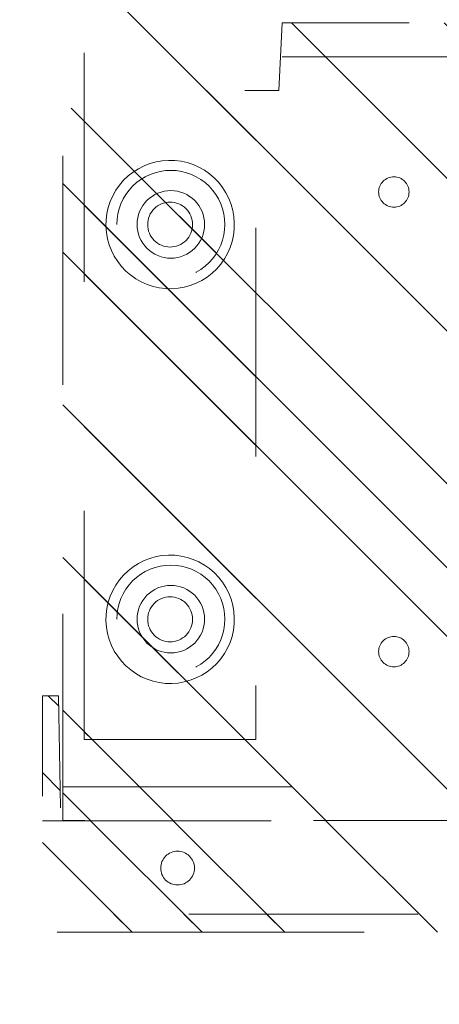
# Model space of a CAD drawing. Header units: inches. Extents: x -407.5 to -311.5, y -87.6 to -3.7.
# Tile 3 of 42: x -368.5 to -366.1, y -73 to -67.3. Entities that reach past the tile are written whole.
import ezdxf

# ---------------------------------------------------------------- set-up
doc = ezdxf.new("R2010")
doc.units = ezdxf.units.IN
doc.header["$LTSCALE"] = 32
doc.header["$MEASUREMENT"] = 0
doc.linetypes.add('Dash Style-1', pattern=[0.083328, 0.041656, -0.041672])
for name, color, linetype, lineweight in [('DashLineFill', 7, 'Dash Style-1', 13), ('Drawing', 7, 'Continuous', 18), ('None', 7, 'Continuous', 18), ('SolidLine', 7, 'Continuous', 15)]:
    doc.layers.add(name, color=color, linetype=linetype, lineweight=lineweight)
pattern_1 = [(45, (0, 0), (-1.61302, 1.93572), []), (45, (-1.0608, 1.0608), (-0.472346, 0.416761), [])]

# ---------------------------------------------------------------- blocks, each defined once
blk = doc.blocks.new('1BRPT9-Bracket (2D)')
at = {"layer": 'DashLineFill', "linetype": 'Continuous', "lineweight": 13}
h = blk.add_hatch(dxfattribs=at)
h.set_pattern_fill('Steel', color=253, style=0, pattern_type=2)
h.set_pattern_definition(pattern_1)
edge = h.paths.add_edge_path()
edge.add_arc((1.6779, -8.4882), 0.252, 270, 360)
edge.add_line((1.9299, -8.4882), (1.9299, -7.4803))
edge.add_line((1.9299, -7.4803), (2.3236, -7.4803))
edge.add_line((2.3236, -7.4803), (2.3236, 7.4611))
edge.add_line((2.3236, 7.4611), (1.9299, 7.4803))
edge.add_line((1.9299, 7.4803), (1.9299, 8.4882))
edge.add_arc((1.6779, 8.4882), 0.252, 360, 450)
edge.add_line((1.6779, 8.7402), (-2.3221, 8.7402))
edge.add_line((-2.3221, 8.7402), (-2.3221, -8.7402))
edge.add_line((-2.3221, -8.7402), (1.6779, -8.7402))
h = blk.add_hatch(dxfattribs=at)
h.set_pattern_fill('Steel', color=253, style=0, pattern_type=2)
h.set_pattern_definition(pattern_1)
h.paths.add_polyline_path([(-1.1488, 8.4252), (-1.118, 8.4237), (-1.0874, 8.4191), (-1.0574, 8.4116), (-1.0283, 8.4012), (-1.0004, 8.388), (-0.9739, 8.3721), (-0.949, 8.3537), (-0.9261, 8.3329), (-0.9054, 8.31), (-0.887, 8.2852), (-0.8711, 8.2587), (-0.8579, 8.2308), (-0.8474, 8.2017), (-0.8399, 8.1717), (-0.8354, 8.1411), (-0.8339, 8.1102), (-0.8354, 8.0794), (-0.8399, 8.0488), (-0.8474, 8.0188), (-0.8579, 7.9897), (-0.8711, 7.9618), (-0.887, 7.9353), (-0.9054, 7.9104), (-0.9261, 7.8875), (-0.949, 7.8668), (-0.9739, 7.8484), (-1.0004, 7.8325), (-1.0283, 7.8193), (-1.0574, 7.8088), (-1.0874, 7.8013), (-1.118, 7.7968), (-1.1488, 7.7953), (-1.1797, 7.7968), (-1.2103, 7.8013), (-1.2403, 7.8088), (-1.2694, 7.8193), (-1.2973, 7.8325), (-1.3238, 7.8484), (-1.3486, 7.8668), (-1.3716, 7.8875), (-1.3923, 7.9104), (-1.4107, 7.9353), (-1.4266, 7.9618), (-1.4398, 7.9897), (-1.4502, 8.0188), (-1.4577, 8.0488), (-1.4623, 8.0794), (-1.4638, 8.1102), (-1.4623, 8.1411), (-1.4577, 8.1717), (-1.4502, 8.2017), (-1.4398, 8.2308), (-1.4266, 8.2587), (-1.4107, 8.2852), (-1.3923, 8.31), (-1.3716, 8.3329), (-1.3486, 8.3537), (-1.3238, 8.3721), (-1.2973, 8.388), (-1.2694, 8.4012), (-1.2403, 8.4116), (-1.2103, 8.4191), (-1.1797, 8.4237)])
h = blk.add_hatch(dxfattribs=at)
h.set_pattern_fill('Steel', color=253, style=0, pattern_type=2)
h.set_pattern_definition(pattern_1)
h.paths.add_polyline_path([(1.1504, 8.4252), (1.1812, 8.4237), (1.2118, 8.4191), (1.2418, 8.4116), (1.2709, 8.4012), (1.2988, 8.388), (1.3254, 8.3721), (1.3502, 8.3537), (1.3731, 8.3329), (1.3938, 8.31), (1.4123, 8.2852), (1.4281, 8.2587), (1.4414, 8.2308), (1.4518, 8.2017), (1.4593, 8.1717), (1.4638, 8.1411), (1.4653, 8.1102), (1.4638, 8.0794), (1.4593, 8.0488), (1.4518, 8.0188), (1.4414, 7.9897), (1.4281, 7.9618), (1.4123, 7.9353), (1.3938, 7.9104), (1.3731, 7.8875), (1.3502, 7.8668), (1.3254, 7.8484), (1.2988, 7.8325), (1.2709, 7.8193), (1.2418, 7.8088), (1.2118, 7.8013), (1.1812, 7.7968), (1.1504, 7.7953), (1.1195, 7.7968), (1.0889, 7.8013), (1.0589, 7.8088), (1.0298, 7.8193), (1.0019, 7.8325), (0.9754, 7.8484), (0.9506, 7.8668), (0.9277, 7.8875), (0.9069, 7.9104), (0.8885, 7.9353), (0.8726, 7.9618), (0.8594, 7.9897), (0.849, 8.0188), (0.8415, 8.0488), (0.8369, 8.0794), (0.8354, 8.1102), (0.8369, 8.1411), (0.8415, 8.1717), (0.849, 8.2017), (0.8594, 8.2308), (0.8726, 8.2587), (0.8885, 8.2852), (0.9069, 8.31), (0.9277, 8.3329), (0.9506, 8.3537), (0.9754, 8.3721), (1.0019, 8.388), (1.0298, 8.4012), (1.0589, 8.4116), (1.0889, 8.4191), (1.1195, 8.4237)])
h = blk.add_hatch(dxfattribs=at)
h.set_pattern_fill('Steel', color=253, style=0, pattern_type=2)
h.set_pattern_definition(pattern_1)
h.paths.add_polyline_path([(-1.1488, 8.3071), (-1.1295, 8.3061), (-1.1104, 8.3033), (-1.0917, 8.2986), (-1.0735, 8.2921), (-1.056, 8.2838), (-1.0395, 8.2739), (-1.024, 8.2624), (-1.0096, 8.2494), (-0.9967, 8.2351), (-0.9852, 8.2196), (-0.9752, 8.203), (-0.967, 8.1856), (-0.9605, 8.1674), (-0.9558, 8.1486), (-0.9529, 8.1295), (-0.952, 8.1102), (-0.9529, 8.0909), (-0.9558, 8.0718), (-0.9605, 8.0531), (-0.967, 8.0349), (-0.9752, 8.0174), (-0.9852, 8.0009), (-0.9967, 7.9854), (-1.0096, 7.971), (-1.024, 7.9581), (-1.0395, 7.9466), (-1.056, 7.9366), (-1.0735, 7.9284), (-1.0917, 7.9219), (-1.1104, 7.9172), (-1.1295, 7.9143), (-1.1488, 7.9134), (-1.1681, 7.9143), (-1.1872, 7.9172), (-1.206, 7.9219), (-1.2242, 7.9284), (-1.2416, 7.9366), (-1.2582, 7.9466), (-1.2737, 7.9581), (-1.288, 7.971), (-1.301, 7.9854), (-1.3125, 8.0009), (-1.3224, 8.0174), (-1.3307, 8.0349), (-1.3372, 8.0531), (-1.3419, 8.0718), (-1.3447, 8.0909), (-1.3457, 8.1102), (-1.3447, 8.1295), (-1.3419, 8.1486), (-1.3372, 8.1674), (-1.3307, 8.1856), (-1.3224, 8.203), (-1.3125, 8.2196), (-1.301, 8.2351), (-1.288, 8.2494), (-1.2737, 8.2624), (-1.2582, 8.2739), (-1.2416, 8.2838), (-1.2242, 8.2921), (-1.206, 8.2986), (-1.1872, 8.3033), (-1.1681, 8.3061)])
h = blk.add_hatch(dxfattribs=at)
h.set_pattern_fill('Steel', color=253, style=0, pattern_type=2)
h.set_pattern_definition(pattern_1)
h.paths.add_polyline_path([(1.1504, 8.3071), (1.1697, 8.3061), (1.1888, 8.3033), (1.2075, 8.2986), (1.2257, 8.2921), (1.2432, 8.2838), (1.2597, 8.2739), (1.2753, 8.2624), (1.2896, 8.2494), (1.3025, 8.2351), (1.314, 8.2196), (1.324, 8.203), (1.3322, 8.1856), (1.3387, 8.1674), (1.3434, 8.1486), (1.3463, 8.1295), (1.3472, 8.1102), (1.3463, 8.0909), (1.3434, 8.0718), (1.3387, 8.0531), (1.3322, 8.0349), (1.324, 8.0174), (1.314, 8.0009), (1.3025, 7.9854), (1.2896, 7.971), (1.2753, 7.9581), (1.2597, 7.9466), (1.2432, 7.9366), (1.2257, 7.9284), (1.2075, 7.9219), (1.1888, 7.9172), (1.1697, 7.9143), (1.1504, 7.9134), (1.1311, 7.9143), (1.112, 7.9172), (1.0932, 7.9219), (1.075, 7.9284), (1.0576, 7.9366), (1.041, 7.9466), (1.0255, 7.9581), (1.0112, 7.971), (0.9982, 7.9854), (0.9867, 8.0009), (0.9768, 8.0174), (0.9685, 8.0349), (0.962, 8.0531), (0.9573, 8.0718), (0.9545, 8.0909), (0.9535, 8.1102), (0.9545, 8.1295), (0.9573, 8.1486), (0.962, 8.1674), (0.9685, 8.1856), (0.9768, 8.203), (0.9867, 8.2196), (0.9982, 8.2351), (1.0112, 8.2494), (1.0255, 8.2624), (1.041, 8.2739), (1.0576, 8.2838), (1.075, 8.2921), (1.0932, 8.2986), (1.112, 8.3033), (1.1311, 8.3061)])
h = blk.add_hatch(dxfattribs=at)
h.set_pattern_fill('Steel', color=253, style=0, pattern_type=2)
h.set_pattern_definition(pattern_1)
h.paths.add_polyline_path([(-1.3378, 6.8996), (-1.3291, 6.8992), (-1.3205, 6.8979), (-1.3121, 6.8958), (-1.3039, 6.8929), (-1.2961, 6.8891), (-1.2886, 6.8847), (-1.2816, 6.8795), (-1.2752, 6.8737), (-1.2693, 6.8672), (-1.2642, 6.8602), (-1.2597, 6.8528), (-1.256, 6.8449), (-1.253, 6.8367), (-1.2509, 6.8283), (-1.2497, 6.8197), (-1.2492, 6.811), (-1.2497, 6.8023), (-1.2509, 6.7937), (-1.253, 6.7853), (-1.256, 6.7771), (-1.2597, 6.7693), (-1.2642, 6.7618), (-1.2693, 6.7548), (-1.2752, 6.7484), (-1.2816, 6.7425), (-1.2886, 6.7374), (-1.2961, 6.7329), (-1.3039, 6.7292), (-1.3121, 6.7263), (-1.3205, 6.7241), (-1.3291, 6.7229), (-1.3378, 6.7224), (-1.3465, 6.7229), (-1.3551, 6.7241), (-1.3635, 6.7263), (-1.3717, 6.7292), (-1.3796, 6.7329), (-1.387, 6.7374), (-1.394, 6.7425), (-1.4005, 6.7484), (-1.4063, 6.7548), (-1.4115, 6.7618), (-1.4159, 6.7693), (-1.4197, 6.7771), (-1.4226, 6.7853), (-1.4247, 6.7937), (-1.426, 6.8023), (-1.4264, 6.811), (-1.426, 6.8197), (-1.4247, 6.8283), (-1.4226, 6.8367), (-1.4197, 6.8449), (-1.4159, 6.8528), (-1.4115, 6.8602), (-1.4063, 6.8672), (-1.4005, 6.8737), (-1.394, 6.8795), (-1.387, 6.8847), (-1.3796, 6.8891), (-1.3717, 6.8929), (-1.3635, 6.8958), (-1.3551, 6.8979), (-1.3465, 6.8992)])
h = blk.add_hatch(dxfattribs=at)
h.set_pattern_fill('Steel', color=253, style=0, pattern_type=2)
h.set_pattern_definition(pattern_1)
h.paths.add_polyline_path([(1.3393, 6.8996), (1.348, 6.8992), (1.3566, 6.8979), (1.3651, 6.8958), (1.3732, 6.8929), (1.3811, 6.8891), (1.3886, 6.8847), (1.3955, 6.8795), (1.402, 6.8737), (1.4078, 6.8672), (1.413, 6.8602), (1.4175, 6.8528), (1.4212, 6.8449), (1.4241, 6.8367), (1.4262, 6.8283), (1.4275, 6.8197), (1.4279, 6.811), (1.4275, 6.8023), (1.4262, 6.7937), (1.4241, 6.7853), (1.4212, 6.7771), (1.4175, 6.7693), (1.413, 6.7618), (1.4078, 6.7548), (1.402, 6.7484), (1.3955, 6.7425), (1.3886, 6.7374), (1.3811, 6.7329), (1.3732, 6.7292), (1.3651, 6.7263), (1.3566, 6.7241), (1.348, 6.7229), (1.3393, 6.7224), (1.3307, 6.7229), (1.3221, 6.7241), (1.3136, 6.7263), (1.3054, 6.7292), (1.2976, 6.7329), (1.2901, 6.7374), (1.2832, 6.7425), (1.2767, 6.7484), (1.2709, 6.7548), (1.2657, 6.7618), (1.2612, 6.7693), (1.2575, 6.7771), (1.2546, 6.7853), (1.2525, 6.7937), (1.2512, 6.8023), (1.2508, 6.811), (1.2512, 6.8197), (1.2525, 6.8283), (1.2546, 6.8367), (1.2575, 6.8449), (1.2612, 6.8528), (1.2657, 6.8602), (1.2709, 6.8672), (1.2767, 6.8737), (1.2832, 6.8795), (1.2901, 6.8847), (1.2976, 6.8891), (1.3054, 6.8929), (1.3136, 6.8958), (1.3221, 6.8979), (1.3307, 6.8992)])
at = {"layer": 'DashLineFill'}
for p, q in [((-2.1252, 8.7402), (-2.1252, -8.7402)), ((2.1268, 7.4611), (2.1268, -7.4803))]:
    blk.add_line(p, q, dxfattribs=at)
at = {"layer": 'DashLineFill', "flags": 128}
blk.add_lwpolyline([(1.6779, -8.7402, 0.414214), (1.9299, -8.4882), (1.9299, -7.4803), (2.3236, -7.4803), (2.3236, 7.4611), (1.9299, 7.4803), (1.9299, 8.4882, 0.414214), (1.6779, 8.7402), (-2.3221, 8.7402), (-2.3221, -8.7402)], format="xyb", close=True, dxfattribs=at)
for points in [[(-1.1488, 8.4252), (-1.118, 8.4237), (-1.0874, 8.4191), (-1.0574, 8.4116), (-1.0283, 8.4012), (-1.0004, 8.388), (-0.9739, 8.3721), (-0.949, 8.3537), (-0.9261, 8.3329), (-0.9054, 8.31), (-0.887, 8.2852), (-0.8711, 8.2587), (-0.8579, 8.2308), (-0.8474, 8.2017), (-0.8399, 8.1717), (-0.8354, 8.1411), (-0.8339, 8.1102), (-0.8354, 8.0794), (-0.8399, 8.0488), (-0.8474, 8.0188), (-0.8579, 7.9897), (-0.8711, 7.9618), (-0.887, 7.9353), (-0.9054, 7.9104), (-0.9261, 7.8875), (-0.949, 7.8668), (-0.9739, 7.8484), (-1.0004, 7.8325), (-1.0283, 7.8193), (-1.0574, 7.8088), (-1.0874, 7.8013), (-1.118, 7.7968), (-1.1488, 7.7953), (-1.1797, 7.7968), (-1.2103, 7.8013), (-1.2403, 7.8088), (-1.2694, 7.8193), (-1.2973, 7.8325), (-1.3238, 7.8484), (-1.3486, 7.8668), (-1.3716, 7.8875), (-1.3923, 7.9104), (-1.4107, 7.9353), (-1.4266, 7.9618), (-1.4398, 7.9897), (-1.4502, 8.0188), (-1.4577, 8.0488), (-1.4623, 8.0794), (-1.4638, 8.1102), (-1.4623, 8.1411), (-1.4577, 8.1717), (-1.4502, 8.2017), (-1.4398, 8.2308), (-1.4266, 8.2587), (-1.4107, 8.2852), (-1.3923, 8.31), (-1.3716, 8.3329), (-1.3486, 8.3537), (-1.3238, 8.3721), (-1.2973, 8.388), (-1.2694, 8.4012), (-1.2403, 8.4116), (-1.2103, 8.4191), (-1.1797, 8.4237)], [(1.1504, 8.4252), (1.1812, 8.4237), (1.2118, 8.4191), (1.2418, 8.4116), (1.2709, 8.4012), (1.2988, 8.388), (1.3254, 8.3721), (1.3502, 8.3537), (1.3731, 8.3329), (1.3938, 8.31), (1.4123, 8.2852), (1.4281, 8.2587), (1.4414, 8.2308), (1.4518, 8.2017), (1.4593, 8.1717), (1.4638, 8.1411), (1.4653, 8.1102), (1.4638, 8.0794), (1.4593, 8.0488), (1.4518, 8.0188), (1.4414, 7.9897), (1.4281, 7.9618), (1.4123, 7.9353), (1.3938, 7.9104), (1.3731, 7.8875), (1.3502, 7.8668), (1.3254, 7.8484), (1.2988, 7.8325), (1.2709, 7.8193), (1.2418, 7.8088), (1.2118, 7.8013), (1.1812, 7.7968), (1.1504, 7.7953), (1.1195, 7.7968), (1.0889, 7.8013), (1.0589, 7.8088), (1.0298, 7.8193), (1.0019, 7.8325), (0.9754, 7.8484), (0.9506, 7.8668), (0.9277, 7.8875), (0.9069, 7.9104), (0.8885, 7.9353), (0.8726, 7.9618), (0.8594, 7.9897), (0.849, 8.0188), (0.8415, 8.0488), (0.8369, 8.0794), (0.8354, 8.1102), (0.8369, 8.1411), (0.8415, 8.1717), (0.849, 8.2017), (0.8594, 8.2308), (0.8726, 8.2587), (0.8885, 8.2852), (0.9069, 8.31), (0.9277, 8.3329), (0.9506, 8.3537), (0.9754, 8.3721), (1.0019, 8.388), (1.0298, 8.4012), (1.0589, 8.4116), (1.0889, 8.4191), (1.1195, 8.4237)], [(-1.1488, 8.3071), (-1.1295, 8.3061), (-1.1104, 8.3033), (-1.0917, 8.2986), (-1.0735, 8.2921), (-1.056, 8.2838), (-1.0395, 8.2739), (-1.024, 8.2624), (-1.0096, 8.2494), (-0.9967, 8.2351), (-0.9852, 8.2196), (-0.9752, 8.203), (-0.967, 8.1856), (-0.9605, 8.1674), (-0.9558, 8.1486), (-0.9529, 8.1295), (-0.952, 8.1102), (-0.9529, 8.0909), (-0.9558, 8.0718), (-0.9605, 8.0531), (-0.967, 8.0349), (-0.9752, 8.0174), (-0.9852, 8.0009), (-0.9967, 7.9854), (-1.0096, 7.971), (-1.024, 7.9581), (-1.0395, 7.9466), (-1.056, 7.9366), (-1.0735, 7.9284), (-1.0917, 7.9219), (-1.1104, 7.9172), (-1.1295, 7.9143), (-1.1488, 7.9134), (-1.1681, 7.9143), (-1.1872, 7.9172), (-1.206, 7.9219), (-1.2242, 7.9284), (-1.2416, 7.9366), (-1.2582, 7.9466), (-1.2737, 7.9581), (-1.288, 7.971), (-1.301, 7.9854), (-1.3125, 8.0009), (-1.3224, 8.0174), (-1.3307, 8.0349), (-1.3372, 8.0531), (-1.3419, 8.0718), (-1.3447, 8.0909), (-1.3457, 8.1102), (-1.3447, 8.1295), (-1.3419, 8.1486), (-1.3372, 8.1674), (-1.3307, 8.1856), (-1.3224, 8.203), (-1.3125, 8.2196), (-1.301, 8.2351), (-1.288, 8.2494), (-1.2737, 8.2624), (-1.2582, 8.2739), (-1.2416, 8.2838), (-1.2242, 8.2921), (-1.206, 8.2986), (-1.1872, 8.3033), (-1.1681, 8.3061)], [(1.1504, 8.3071), (1.1697, 8.3061), (1.1888, 8.3033), (1.2075, 8.2986), (1.2257, 8.2921), (1.2432, 8.2838), (1.2597, 8.2739), (1.2753, 8.2624), (1.2896, 8.2494), (1.3025, 8.2351), (1.314, 8.2196), (1.324, 8.203), (1.3322, 8.1856), (1.3387, 8.1674), (1.3434, 8.1486), (1.3463, 8.1295), (1.3472, 8.1102), (1.3463, 8.0909), (1.3434, 8.0718), (1.3387, 8.0531), (1.3322, 8.0349), (1.324, 8.0174), (1.314, 8.0009), (1.3025, 7.9854), (1.2896, 7.971), (1.2753, 7.9581), (1.2597, 7.9466), (1.2432, 7.9366), (1.2257, 7.9284), (1.2075, 7.9219), (1.1888, 7.9172), (1.1697, 7.9143), (1.1504, 7.9134), (1.1311, 7.9143), (1.112, 7.9172), (1.0932, 7.9219), (1.075, 7.9284), (1.0576, 7.9366), (1.041, 7.9466), (1.0255, 7.9581), (1.0112, 7.971), (0.9982, 7.9854), (0.9867, 8.0009), (0.9768, 8.0174), (0.9685, 8.0349), (0.962, 8.0531), (0.9573, 8.0718), (0.9545, 8.0909), (0.9535, 8.1102), (0.9545, 8.1295), (0.9573, 8.1486), (0.962, 8.1674), (0.9685, 8.1856), (0.9768, 8.203), (0.9867, 8.2196), (0.9982, 8.2351), (1.0112, 8.2494), (1.0255, 8.2624), (1.041, 8.2739), (1.0576, 8.2838), (1.075, 8.2921), (1.0932, 8.2986), (1.112, 8.3033), (1.1311, 8.3061)], [(-1.3378, 6.8996), (-1.3291, 6.8992), (-1.3205, 6.8979), (-1.3121, 6.8958), (-1.3039, 6.8929), (-1.2961, 6.8891), (-1.2886, 6.8847), (-1.2816, 6.8795), (-1.2752, 6.8737), (-1.2693, 6.8672), (-1.2642, 6.8602), (-1.2597, 6.8528), (-1.256, 6.8449), (-1.253, 6.8367), (-1.2509, 6.8283), (-1.2497, 6.8197), (-1.2492, 6.811), (-1.2497, 6.8023), (-1.2509, 6.7937), (-1.253, 6.7853), (-1.256, 6.7771), (-1.2597, 6.7693), (-1.2642, 6.7618), (-1.2693, 6.7548), (-1.2752, 6.7484), (-1.2816, 6.7425), (-1.2886, 6.7374), (-1.2961, 6.7329), (-1.3039, 6.7292), (-1.3121, 6.7263), (-1.3205, 6.7241), (-1.3291, 6.7229), (-1.3378, 6.7224), (-1.3465, 6.7229), (-1.3551, 6.7241), (-1.3635, 6.7263), (-1.3717, 6.7292), (-1.3796, 6.7329), (-1.387, 6.7374), (-1.394, 6.7425), (-1.4005, 6.7484), (-1.4063, 6.7548), (-1.4115, 6.7618), (-1.4159, 6.7693), (-1.4197, 6.7771), (-1.4226, 6.7853), (-1.4247, 6.7937), (-1.426, 6.8023), (-1.4264, 6.811), (-1.426, 6.8197), (-1.4247, 6.8283), (-1.4226, 6.8367), (-1.4197, 6.8449), (-1.4159, 6.8528), (-1.4115, 6.8602), (-1.4063, 6.8672), (-1.4005, 6.8737), (-1.394, 6.8795), (-1.387, 6.8847), (-1.3796, 6.8891), (-1.3717, 6.8929), (-1.3635, 6.8958), (-1.3551, 6.8979), (-1.3465, 6.8992)], [(1.3393, 6.8996), (1.348, 6.8992), (1.3566, 6.8979), (1.3651, 6.8958), (1.3732, 6.8929), (1.3811, 6.8891), (1.3886, 6.8847), (1.3955, 6.8795), (1.402, 6.8737), (1.4078, 6.8672), (1.413, 6.8602), (1.4175, 6.8528), (1.4212, 6.8449), (1.4241, 6.8367), (1.4262, 6.8283), (1.4275, 6.8197), (1.4279, 6.811), (1.4275, 6.8023), (1.4262, 6.7937), (1.4241, 6.7853), (1.4212, 6.7771), (1.4175, 6.7693), (1.413, 6.7618), (1.4078, 6.7548), (1.402, 6.7484), (1.3955, 6.7425), (1.3886, 6.7374), (1.3811, 6.7329), (1.3732, 6.7292), (1.3651, 6.7263), (1.3566, 6.7241), (1.348, 6.7229), (1.3393, 6.7224), (1.3307, 6.7229), (1.3221, 6.7241), (1.3136, 6.7263), (1.3054, 6.7292), (1.2976, 6.7329), (1.2901, 6.7374), (1.2832, 6.7425), (1.2767, 6.7484), (1.2709, 6.7548), (1.2657, 6.7618), (1.2612, 6.7693), (1.2575, 6.7771), (1.2546, 6.7853), (1.2525, 6.7937), (1.2512, 6.8023), (1.2508, 6.811), (1.2512, 6.8197), (1.2525, 6.8283), (1.2546, 6.8367), (1.2575, 6.8449), (1.2612, 6.8528), (1.2657, 6.8602), (1.2709, 6.8672), (1.2767, 6.8737), (1.2832, 6.8795), (1.2901, 6.8847), (1.2976, 6.8891), (1.3054, 6.8929), (1.3136, 6.8958), (1.3221, 6.8979), (1.3307, 6.8992)]]:
    blk.add_lwpolyline(points, close=True, dxfattribs=at)
blk = doc.blocks.new('1BRPT8_Cover (2D)')
at = {"layer": 'DashLineFill', "linetype": 'Continuous', "lineweight": 13}
h = blk.add_hatch(dxfattribs=at)
h.set_pattern_fill('Steel', color=253, style=0, pattern_type=2)
h.set_pattern_definition(pattern_1)
h.paths.add_polyline_path([(-1.5945, -8.7638), (-2.3228, -8.7638), (-2.3228, -8.7511), (-2.8261, -8.7423), (-2.8664, -8.7028), (-2.8664, -6.673), (-2.8472, -6.6533), (-2.3228, -6.6441), (-2.3228, -6.5842), (-2.8472, -6.5751), (-2.8664, -6.5554), (-2.8664, -4.4682), (-2.8472, -4.4486), (-2.3228, -4.4394), (-2.3228, -4.3795), (-2.8472, -4.3703), (-2.8664, -4.3507), (-2.8664, -2.2635), (-2.8472, -2.2438), (-2.3228, -2.2347), (-2.3228, -2.1748), (-2.8472, -2.1656), (-2.8664, -2.1459), (-2.8664, -0.0588), (-2.8472, -0.0391), (-2.3228, -0.03), (-2.3228, 0.03), (-2.8472, 0.0391), (-2.8664, 0.0588), (-2.8664, 2.1459), (-2.8472, 2.1656), (-2.3228, 2.1748), (-2.3228, 2.2347), (-2.8472, 2.2438), (-2.8664, 2.2635), (-2.8664, 4.3507), (-2.8472, 4.3703), (-2.3228, 4.3795), (-2.3228, 4.4394), (-2.8472, 4.4486), (-2.8664, 4.4682), (-2.8655, 6.5554), (-2.8472, 6.5751), (-2.3228, 6.5842), (-2.3228, 6.6441), (-2.8472, 6.6533), (-2.8664, 6.673), (-2.8664, 8.7028), (-2.8261, 8.7423), (-1.5945, 8.7638), (-1.5945, 8.8583), (-2.9724, 8.8583), (-2.9724, -8.8583), (-1.5945, -8.8583)])
h = blk.add_hatch(dxfattribs=at)
h.set_pattern_fill('Steel', color=253, style=0, pattern_type=2)
h.set_pattern_definition(pattern_1)
h.paths.add_polyline_path([(-2.3228, 8.8583), (-2.3228, -8.8583), (-2.9724, -8.8583), (-2.9724, 8.8583)])
at = {"layer": 'DashLineFill', "flags": 128}
for points in [[(-1.5945, -8.7638), (-2.3228, -8.7638), (-2.3228, -8.7511), (-2.8261, -8.7423), (-2.8664, -8.7028), (-2.8664, -6.673), (-2.8472, -6.6533), (-2.3228, -6.6441), (-2.3228, -6.5842), (-2.8472, -6.5751), (-2.8664, -6.5554), (-2.8664, -4.4682), (-2.8472, -4.4486), (-2.3228, -4.4394), (-2.3228, -4.3795), (-2.8472, -4.3703), (-2.8664, -4.3507), (-2.8664, -2.2635), (-2.8472, -2.2438), (-2.3228, -2.2347), (-2.3228, -2.1748), (-2.8472, -2.1656), (-2.8664, -2.1459), (-2.8664, -0.0588), (-2.8472, -0.0391), (-2.3228, -0.03), (-2.3228, 0.03), (-2.8472, 0.0391), (-2.8664, 0.0588), (-2.8664, 2.1459), (-2.8472, 2.1656), (-2.3228, 2.1748), (-2.3228, 2.2347), (-2.8472, 2.2438), (-2.8664, 2.2635), (-2.8664, 4.3507), (-2.8472, 4.3703), (-2.3228, 4.3795), (-2.3228, 4.4394), (-2.8472, 4.4486), (-2.8664, 4.4682), (-2.8655, 6.5554), (-2.8472, 6.5751), (-2.3228, 6.5842), (-2.3228, 6.6441), (-2.8472, 6.6533), (-2.8664, 6.673), (-2.8664, 8.7028), (-2.8261, 8.7423), (-1.5945, 8.7638), (-1.5945, 8.8583), (-2.9724, 8.8583), (-2.9724, -8.8583), (-1.5945, -8.8583)], [(-2.3228, 8.8583), (-2.3228, -8.8583), (-2.9724, -8.8583), (-2.9724, 8.8583)]]:
    blk.add_lwpolyline(points, close=True, dxfattribs=at)
at = {"layer": 'SolidLine', "flags": 128}
blk.add_lwpolyline([(-2.5, 8.0709), (-2.5005, 8.0612), (-2.5019, 8.0517), (-2.5042, 8.0423), (-2.5075, 8.0332), (-2.5116, 8.0245), (-2.5166, 8.0162), (-2.5223, 8.0084), (-2.5288, 8.0013), (-2.536, 7.9948), (-2.5437, 7.989), (-2.552, 7.9841), (-2.5608, 7.9799), (-2.5699, 7.9767), (-2.5792, 7.9743), (-2.5888, 7.9729), (-2.5984, 7.9724), (-2.6081, 7.9729), (-2.6176, 7.9743), (-2.627, 7.9767), (-2.6361, 7.9799), (-2.6448, 7.9841), (-2.6531, 7.989), (-2.6609, 7.9948), (-2.668, 8.0013), (-2.6745, 8.0084), (-2.6803, 8.0162), (-2.6852, 8.0245), (-2.6894, 8.0332), (-2.6926, 8.0423), (-2.695, 8.0517), (-2.6964, 8.0612), (-2.6969, 8.0709), (-2.6964, 8.0805), (-2.695, 8.0901), (-2.6926, 8.0994), (-2.6894, 8.1085), (-2.6852, 8.1173), (-2.6803, 8.1255), (-2.6745, 8.1333), (-2.668, 8.1405), (-2.6609, 8.1469), (-2.6531, 8.1527), (-2.6448, 8.1577), (-2.6361, 8.1618), (-2.627, 8.1651), (-2.6176, 8.1674), (-2.6081, 8.1688), (-2.5984, 8.1693), (-2.5888, 8.1688), (-2.5792, 8.1674), (-2.5699, 8.1651), (-2.5608, 8.1618), (-2.552, 8.1577), (-2.5437, 8.1527), (-2.536, 8.1469), (-2.5288, 8.1405), (-2.5223, 8.1333), (-2.5166, 8.1255), (-2.5116, 8.1173), (-2.5075, 8.1085), (-2.5042, 8.0994), (-2.5019, 8.0901), (-2.5005, 8.0805)], close=True, dxfattribs=at)
blk = doc.blocks.new('1BRPT5-RightBeam (2D)')
at = {"layer": 'DashLineFill', "linetype": 'Continuous', "lineweight": 13}
h = blk.add_hatch(dxfattribs=at)
h.set_pattern_fill('Steel', color=253, style=0, pattern_type=2)
h.set_pattern_definition(pattern_1)
h.paths.add_polyline_path([(-1.8504, 0.5), (20.4724, 0.5), (20.4724, -0.5), (-1.8504, -0.5)])
at = {"layer": 'DashLineFill', "flags": 128}
blk.add_lwpolyline([(-1.8504, 0.5), (20.4724, 0.5), (20.4724, -0.5), (-1.8504, -0.5)], close=True, dxfattribs=at)
at = {"layer": 'SolidLine', "flags": 128}
for points in [[(-1.1768, -0.373), (-1.2132, -0.3686), (-1.2491, -0.3606), (-1.2839, -0.3491), (-1.3175, -0.3342), (-1.3494, -0.3162), (-1.3795, -0.2951), (-1.4073, -0.2711), (-1.4326, -0.2445), (-1.4552, -0.2156), (-1.4749, -0.1846), (-1.4914, -0.1519), (-1.5047, -0.1176), (-1.5145, -0.0823), (-1.5208, -0.0461), (-1.5235, -0.0095), (-1.5227, 0.0272), (-1.5182, 0.0636), (-1.5102, 0.0995), (-1.4987, 0.1343), (-1.4838, 0.1679), (-1.4658, 0.1998), (-1.4447, 0.2299), (-1.4207, 0.2577), (-1.3942, 0.283), (-1.3652, 0.3056), (-1.3342, 0.3253), (-1.3015, 0.3418), (-1.2672, 0.3551), (-1.2319, 0.3649), (-1.1957, 0.3712), (-1.1591, 0.3739), (-1.1224, 0.373), (-1.086, 0.3686), (-1.0502, 0.3606), (-1.0153, 0.3491), (-0.9817, 0.3342), (-0.9498, 0.3162), (-0.9197, 0.2951), (-0.8919, 0.2711), (-0.8666, 0.2446), (-0.844, 0.2156), (-0.8243, 0.1846), (-0.8078, 0.1519), (-0.7945, 0.1176), (-0.7847, 0.0823), (-0.7784, 0.0461), (-0.7757, 0.0095), (-0.7766, -0.0272), (-0.781, -0.0636), (-0.789, -0.0995), (-0.8005, -0.1343), (-0.8154, -0.1679), (-0.8334, -0.1998), (-0.8545, -0.2299), (-0.8785, -0.2577), (-0.9051, -0.283), (-0.934, -0.3056), (-0.965, -0.3253), (-0.9977, -0.3418), (-1.032, -0.3551), (-1.0673, -0.3649), (-1.1035, -0.3712), (-1.1401, -0.3739)], [(1.1224, -0.373), (1.086, -0.3686), (1.0502, -0.3606), (1.0153, -0.3491), (0.9817, -0.3342), (0.9498, -0.3162), (0.9197, -0.2951), (0.8919, -0.2711), (0.8666, -0.2445), (0.844, -0.2156), (0.8243, -0.1846), (0.8078, -0.1519), (0.7945, -0.1176), (0.7847, -0.0823), (0.7784, -0.0461), (0.7757, -0.0095), (0.7766, 0.0272), (0.781, 0.0636), (0.789, 0.0995), (0.8005, 0.1343), (0.8154, 0.1679), (0.8334, 0.1998), (0.8545, 0.2299), (0.8785, 0.2577), (0.9051, 0.283), (0.934, 0.3056), (0.965, 0.3253), (0.9977, 0.3418), (1.032, 0.3551), (1.0673, 0.3649), (1.1035, 0.3712), (1.1401, 0.3739), (1.1768, 0.373), (1.2132, 0.3686), (1.2491, 0.3606), (1.2839, 0.3491), (1.3175, 0.3342), (1.3494, 0.3162), (1.3795, 0.2951), (1.4073, 0.2711), (1.4326, 0.2446), (1.4552, 0.2156), (1.4749, 0.1846), (1.4914, 0.1519), (1.5047, 0.1176), (1.5145, 0.0823), (1.5208, 0.0461), (1.5235, 0.0095), (1.5227, -0.0272), (1.5182, -0.0636), (1.5102, -0.0995), (1.4987, -0.1343), (1.4838, -0.1679), (1.4658, -0.1998), (1.4447, -0.2299), (1.4207, -0.2577), (1.3942, -0.283), (1.3652, -0.3056), (1.3342, -0.3253), (1.3015, -0.3418), (1.2672, -0.3551), (1.2319, -0.3649), (1.1957, -0.3712), (1.1591, -0.3739)], [(-1.1496, -0.1308), (-1.1624, -0.1302), (-1.1751, -0.1283), (-1.1876, -0.1252), (-1.1997, -0.1209), (-1.2113, -0.1154), (-1.2223, -0.1088), (-1.2326, -0.1011), (-1.2421, -0.0925), (-1.2508, -0.083), (-1.2584, -0.0727), (-1.265, -0.0617), (-1.2705, -0.0501), (-1.2748, -0.038), (-1.2779, -0.0255), (-1.2798, -0.0128), (-1.2805, 0), (-1.2798, 0.0128), (-1.2779, 0.0255), (-1.2748, 0.038), (-1.2705, 0.0501), (-1.265, 0.0617), (-1.2584, 0.0727), (-1.2508, 0.083), (-1.2421, 0.0925), (-1.2326, 0.1011), (-1.2223, 0.1088), (-1.2113, 0.1154), (-1.1997, 0.1209), (-1.1876, 0.1252), (-1.1751, 0.1283), (-1.1624, 0.1302), (-1.1496, 0.1308), (-1.1368, 0.1302), (-1.1241, 0.1283), (-1.1116, 0.1252), (-1.0995, 0.1209), (-1.0879, 0.1154), (-1.0769, 0.1088), (-1.0666, 0.1011), (-1.0571, 0.0925), (-1.0485, 0.083), (-1.0408, 0.0727), (-1.0342, 0.0617), (-1.0287, 0.0501), (-1.0244, 0.038), (-1.0213, 0.0255), (-1.0194, 0.0128), (-1.0188, 0), (-1.0194, -0.0128), (-1.0213, -0.0255), (-1.0244, -0.038), (-1.0287, -0.0501), (-1.0342, -0.0617), (-1.0408, -0.0727), (-1.0485, -0.083), (-1.0571, -0.0925), (-1.0666, -0.1011), (-1.0769, -0.1088), (-1.0879, -0.1154), (-1.0995, -0.1209), (-1.1116, -0.1252), (-1.1241, -0.1283), (-1.1368, -0.1302)], [(1.2805, 0), (1.2798, -0.0128), (1.2779, -0.0255), (1.2748, -0.038), (1.2705, -0.0501), (1.265, -0.0617), (1.2584, -0.0727), (1.2508, -0.083), (1.2421, -0.0925), (1.2326, -0.1011), (1.2223, -0.1088), (1.2113, -0.1154), (1.1997, -0.1209), (1.1876, -0.1252), (1.1751, -0.1283), (1.1624, -0.1302), (1.1496, -0.1308), (1.1368, -0.1302), (1.1241, -0.1283), (1.1116, -0.1252), (1.0995, -0.1209), (1.0879, -0.1154), (1.0769, -0.1088), (1.0666, -0.1011), (1.0571, -0.0925), (1.0485, -0.083), (1.0408, -0.0727), (1.0342, -0.0617), (1.0287, -0.0501), (1.0244, -0.038), (1.0213, -0.0255), (1.0194, -0.0128), (1.0188, 0), (1.0194, 0.0128), (1.0213, 0.0255), (1.0244, 0.038), (1.0287, 0.0501), (1.0342, 0.0617), (1.0408, 0.0727), (1.0485, 0.083), (1.0571, 0.0925), (1.0666, 0.1011), (1.0769, 0.1088), (1.0879, 0.1154), (1.0995, 0.1209), (1.1116, 0.1252), (1.1241, 0.1283), (1.1368, 0.1302), (1.1496, 0.1308), (1.1624, 0.1302), (1.1751, 0.1283), (1.1876, 0.1252), (1.1997, 0.1209), (1.2113, 0.1154), (1.2223, 0.1088), (1.2326, 0.1011), (1.2421, 0.0925), (1.2508, 0.083), (1.2584, 0.0727), (1.265, 0.0617), (1.2705, 0.0501), (1.2748, 0.038), (1.2779, 0.0255), (1.2798, 0.0128)]]:
    blk.add_lwpolyline(points, close=True, dxfattribs=at)
blk = doc.blocks.new('1BRPT3-MP_leg (2D)')
at = {"layer": 'DashLineFill', "linetype": 'Continuous', "lineweight": 13}
h = blk.add_hatch(dxfattribs=at)
h.set_pattern_fill('Steel', color=253, style=0, pattern_type=2)
h.set_pattern_definition(pattern_1)
edge = h.paths.add_edge_path()
edge.add_arc((-5.4369, 10.1532), 0.1181, 156.55124, 210)
edge.add_line((-5.5392, 10.0941), (-0.6992, 1.7111))
edge.add_arc((-0.5969, 1.7702), 0.1181, 210, 288.63552)
edge.add_arc((0, 0), 1.75, 108.63552, 131.36448)
edge.add_arc((-1.2345, 1.4021), 0.1181, 311.36448, 390)
edge.add_line((-1.1322, 1.4611), (-5.9722, 9.8441))
edge.add_arc((-6.0745, 9.785), 0.1181, 30, 83.44876)
edge.add_arc((-6.0039, 10.3991), 0.5, 263.44876, 336.55124)
blk = doc.blocks.new('Group-43')
at = {"layer": 'SolidLine', "color": 7, "rotation": 90}
for name, p in [('1BRPT5-RightBeam (2D)', (1.0984, -57.5984)), ('1BRPT9-Bracket (2D)', (9.2126, -57.5984)), ('1BRPT3-MP_leg (2D)', (9.2126, -57.5984)), ('1BRPT8_Cover (2D)', (9.2126, -57.5984))]:
    blk.add_blockref(name, p, dxfattribs=at)
blk = doc.blocks.new('SL Huddle Table (2D)')
at = {"layer": 'None'}
blk.add_blockref('Group-43', (0, 0), dxfattribs=at)
at = {"layer": 'Drawing', "color": 0, "flags": 1}
for tag in ['Tag', 'Catalog', 'Option1', 'Option2', 'Option3', 'Option4', 'Option5', 'Option6', 'Option7', 'Option8', 'Option9', 'Option10', 'Option11', 'Option12', 'Custom', 'FinishGroup', 'Discount', 'Item2', 'Item3', 'Item6', 'Item8', 'Item9', 'Item10', 'Item12', 'Item13', 'Item16', 'Item18', 'Item19', 'Item20', 'Item21', 'Item22', 'Item23', 'Item24', 'Item25', 'Item1', 'Item4', 'Item5', 'Item7', 'Item11', 'Item14', 'Item15', 'Item17']:
    blk.add_attdef(tag, (-21.063, -72.6378), '', height=0.00709, dxfattribs=at)

msp = doc.modelspace()

# ---------------------------------------------------------------- block references
at = {"layer": 'Drawing'}
msp.add_blockref('SL Huddle Table (2D)', (-368.731, -12.0247), dxfattribs=at)

doc.saveas('drawing.dxf')
